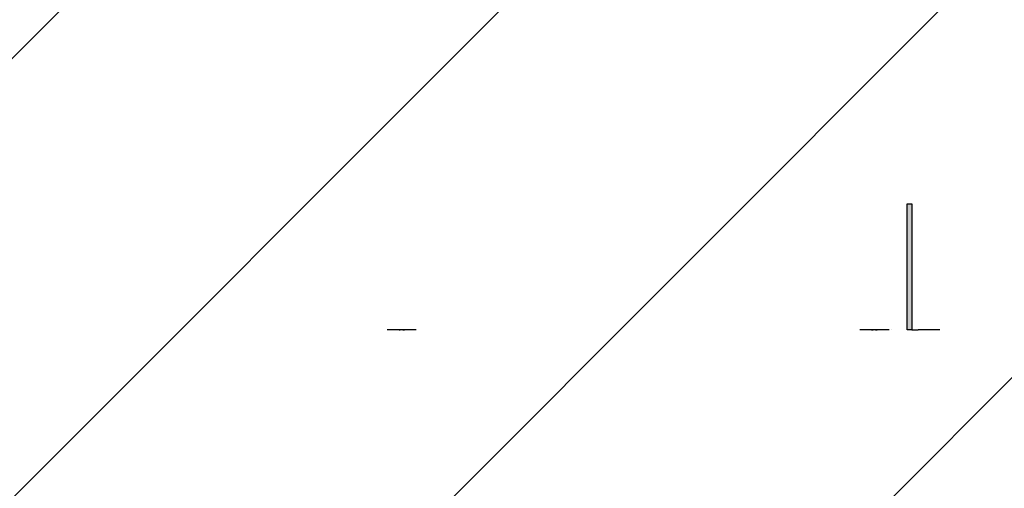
# Model space of a CAD drawing. Extents: x -459 to 541, y -543 to 550.
# Tile 147 of 256: x -216.86 to -210.53, y 213.07 to 216.09. Entities that reach past the tile are written whole.
import ezdxf

# ---------------------------------------------------------------- set-up
doc = ezdxf.new("R2010")
doc.units = 0
doc.layers.get('0').update_dxf_attribs({"lineweight": 35})
for name, color, linetype, lineweight, true_color in [('A_RFB+FFB-A07ALC2T1N', 7, 'Continuous', 35, 0xb2b200), ('DETAIL', 5, 'Continuous', 25, 0x0000ff), ('OUTLINE', 3, 'Continuous', 25, 0x00ff00), ('OUTLINE-Shading', 3, 'Continuous', 25, 0x00ff00)]:
    doc.layers.add(name, color=color, linetype=linetype, lineweight=lineweight, true_color=true_color)

# ---------------------------------------------------------------- blocks, each defined once
blk = doc.blocks.new('3D-Ansicht-A07ALAKP1N', base_point=(-236.337, 201.8313))
at = {"layer": 'OUTLINE-Shading', "color": 3, "true_color": 0x00ff00}
blk.add_solid([(-211.1221, 214.0926), (-211.1521, 214.0926), (-211.1221, 214.9033), (-211.1521, 214.9033)], dxfattribs=at)
blk = doc.blocks.new('Referenz-A07ALCC81N', base_point=(-236.337, 201.8313))
at = {"layer": 'A_RFB+FFB-A07ALC2T1N', "color": 0, "linetype": 'ByBlock', "lineweight": 18, "ltscale": 0.18}
for p, q in [((-230.9181, 201.8313), (-216.5966, 216.1528)), ((-228.0897, 201.8313), (-213.7682, 216.1528)), ((-225.2612, 201.8313), (-210.9397, 216.1528)), ((-222.4328, 201.8313), (-208.1113, 216.1528))]:
    blk.add_line(p, q, dxfattribs=at)
blk = doc.blocks.new('Spline-A07ALCRK1N', base_point=(-211.3518, 214.0926))
at = {"color": 0, "linetype": 'ByBlock', "lineweight": -2, "ltscale": 0.25}
for p, q in [((-211.3518, 214.0926), (-211.3514, 214.0926)), ((-211.3514, 214.0926), (-211.3509, 214.0926)), ((-211.3509, 214.0926), (-211.3504, 214.0926)), ((-211.3504, 214.0926), (-211.35, 214.0926)), ((-211.35, 214.0926), (-211.3495, 214.0926)), ((-211.3495, 214.0926), (-211.349, 214.0926))]:
    blk.add_line(p, q, dxfattribs=at)
blk = doc.blocks.new('Kreis-A07ALCRM1N', base_point=(-211.3707, 214.0926))
at = {"color": 0, "linetype": 'ByBlock', "lineweight": -2, "ltscale": 0.25}
blk.add_line((-211.3704, 214.0926), (-211.3707, 214.0926), dxfattribs=at)
blk = doc.blocks.new('Spline-A07ALCRO1N', base_point=(-211.3812, 214.0926))
at = {"color": 0, "linetype": 'ByBlock', "lineweight": -2, "ltscale": 0.25}
for p, q in [((-211.3812, 214.0926), (-211.3804, 214.0926)), ((-211.3804, 214.0926), (-211.3797, 214.0926)), ((-211.3797, 214.0926), (-211.3789, 214.0926)), ((-211.3789, 214.0926), (-211.3781, 214.0926)), ((-211.3781, 214.0926), (-211.3773, 214.0926)), ((-211.3773, 214.0926), (-211.3766, 214.0926)), ((-211.3766, 214.0926), (-211.3761, 214.0926)), ((-211.3761, 214.0926), (-211.3757, 214.0926)), ((-211.3757, 214.0926), (-211.3752, 214.0926)), ((-211.3752, 214.0926), (-211.3748, 214.0926)), ((-211.3748, 214.0926), (-211.3743, 214.0926)), ((-211.3743, 214.0926), (-211.3739, 214.0926))]:
    blk.add_line(p, q, dxfattribs=at)
blk = doc.blocks.new('Kreis-A07ALCRU1N', base_point=(-214.3706, 214.0926))
at = {"color": 0, "linetype": 'ByBlock', "lineweight": -2, "ltscale": 0.25}
blk.add_line((-214.3622, 214.0926), (-214.3706, 214.0926), dxfattribs=at)
blk = doc.blocks.new('Spline-A07ALCRW1N', base_point=(-214.3972, 214.0926))
at = {"color": 0, "linetype": 'ByBlock', "lineweight": -2, "ltscale": 0.25}
for p, q in [((-214.3972, 214.0926), (-214.3971, 214.0926)), ((-214.3971, 214.0926), (-214.3971, 214.0926)), ((-214.3971, 214.0926), (-214.397, 214.0926)), ((-214.397, 214.0926), (-214.397, 214.0926)), ((-214.397, 214.0926), (-214.3969, 214.0926)), ((-214.3969, 214.0926), (-214.3968, 214.0926)), ((-214.3968, 214.0926), (-214.3967, 214.0926)), ((-214.3967, 214.0926), (-214.3965, 214.0926)), ((-214.3965, 214.0926), (-214.3964, 214.0926)), ((-214.3964, 214.0926), (-214.3962, 214.0926)), ((-214.3962, 214.0926), (-214.396, 214.0926)), ((-214.396, 214.0926), (-214.3957, 214.0926))]:
    blk.add_line(p, q, dxfattribs=at)
blk = doc.blocks.new('Kreis-A07ALCRY1N', base_point=(-211.3452, 214.0926))
at = {"color": 0, "linetype": 'ByBlock', "lineweight": -2, "ltscale": 0.25}
blk.add_line((-211.3433, 214.0926), (-211.3451, 214.0926), dxfattribs=at)
blk = doc.blocks.new('Kreis-A07ALCS01N', base_point=(-211.3453, 214.0926))
at = {"color": 0, "linetype": 'ByBlock', "lineweight": -2, "ltscale": 0.25}
blk.add_line((-211.3377, 214.0926), (-211.3453, 214.0926), dxfattribs=at)
blk = doc.blocks.new('Spline-A07ALCS21N', base_point=(-214.4144, 214.0926))
at = {"color": 0, "linetype": 'ByBlock', "lineweight": -2, "ltscale": 0.25}
for p, q in [((-214.4142, 214.0926), (-214.4144, 214.0926)), ((-214.4141, 214.0926), (-214.4142, 214.0926)), ((-214.4139, 214.0926), (-214.4141, 214.0926)), ((-214.4138, 214.0926), (-214.4139, 214.0926)), ((-214.4136, 214.0926), (-214.4138, 214.0926)), ((-214.4135, 214.0926), (-214.4136, 214.0926)), ((-214.4134, 214.0926), (-214.4135, 214.0926)), ((-214.4133, 214.0926), (-214.4134, 214.0926)), ((-214.4134, 214.0926), (-214.4134, 214.0926)), ((-214.4132, 214.0926), (-214.4133, 214.0926)), ((-214.4133, 214.0926), (-214.4133, 214.0926)), ((-214.4132, 214.0926), (-214.4132, 214.0926))]:
    blk.add_line(p, q, dxfattribs=at)
blk = doc.blocks.new('Spline-A07ALCS61N', base_point=(-211.349, 214.0926))
at = {"color": 0, "linetype": 'ByBlock', "lineweight": -2, "ltscale": 0.25}
for p, q in [((-211.349, 214.0926), (-211.3484, 214.0926)), ((-211.3484, 214.0926), (-211.3478, 214.0926)), ((-211.3478, 214.0926), (-211.3472, 214.0926)), ((-211.3472, 214.0926), (-211.3466, 214.0926)), ((-211.3466, 214.0926), (-211.346, 214.0926)), ((-211.346, 214.0926), (-211.3453, 214.0926))]:
    blk.add_line(p, q, dxfattribs=at)
blk = doc.blocks.new('Kreis-A07ALCSA1N', base_point=(-214.3747, 214.0926))
at = {"color": 0, "linetype": 'ByBlock', "lineweight": -2, "ltscale": 0.25}
blk.add_line((-214.3726, 214.0926), (-214.3747, 214.0926), dxfattribs=at)
blk = doc.blocks.new('Kreis-A07ALCSC1N', base_point=(-211.3296, 214.0926))
at = {"color": 0, "linetype": 'ByBlock', "lineweight": -2, "ltscale": 0.25}
blk.add_line((-211.3276, 214.0926), (-211.3296, 214.0926), dxfattribs=at)
blk = doc.blocks.new('Kreis-A07ALCSG1N', base_point=(-211.3953, 214.0926))
at = {"color": 0, "linetype": 'ByBlock', "lineweight": -2, "ltscale": 0.25}
blk.add_line((-211.3912, 214.0926), (-211.3953, 214.0926), dxfattribs=at)
blk = doc.blocks.new('Spline-A07ALCSK1N', base_point=(-211.3562, 214.0926))
at = {"color": 0, "linetype": 'ByBlock', "lineweight": -2, "ltscale": 0.25}
for p, q in [((-211.3562, 214.0926), (-211.3561, 214.0926)), ((-211.3561, 214.0926), (-211.3561, 214.0926)), ((-211.3561, 214.0926), (-211.356, 214.0926)), ((-211.356, 214.0926), (-211.3559, 214.0926)), ((-211.3559, 214.0926), (-211.3559, 214.0926)), ((-211.3559, 214.0926), (-211.3558, 214.0926)), ((-211.3558, 214.0926), (-211.3557, 214.0926)), ((-211.3557, 214.0926), (-211.3555, 214.0926)), ((-211.3555, 214.0926), (-211.3554, 214.0926)), ((-211.3554, 214.0926), (-211.3552, 214.0926)), ((-211.3552, 214.0926), (-211.355, 214.0926)), ((-211.355, 214.0926), (-211.3547, 214.0926))]:
    blk.add_line(p, q, dxfattribs=at)
blk = doc.blocks.new('Kreis-A07ALCSO1N', base_point=(-214.3622, 214.0926))
at = {"color": 0, "linetype": 'ByBlock', "lineweight": -2, "ltscale": 0.25}
blk.add_line((-214.3112, 214.0926), (-214.3622, 214.0926), dxfattribs=at)
blk = doc.blocks.new('Kreis-A07ALCSQ1N', base_point=(-211.3316, 214.0926))
at = {"color": 0, "linetype": 'ByBlock', "lineweight": -2, "ltscale": 0.25}
blk.add_line((-211.3296, 214.0926), (-211.3316, 214.0926), dxfattribs=at)
blk = doc.blocks.new('Kreis-A07ALCSW1N', base_point=(-211.3523, 214.0926))
at = {"color": 0, "linetype": 'ByBlock', "lineweight": -2, "ltscale": 0.25}
blk.add_line((-211.3518, 214.0926), (-211.3523, 214.0926), dxfattribs=at)
blk = doc.blocks.new('Spline-A07ALCT41N', base_point=(-211.3734, 214.0926))
at = {"color": 0, "linetype": 'ByBlock', "lineweight": -2, "ltscale": 0.25}
for p, q in [((-211.3732, 214.0926), (-211.3734, 214.0926)), ((-211.373, 214.0926), (-211.3732, 214.0926)), ((-211.3729, 214.0926), (-211.373, 214.0926)), ((-211.3727, 214.0926), (-211.3729, 214.0926)), ((-211.3726, 214.0926), (-211.3727, 214.0926)), ((-211.3725, 214.0926), (-211.3726, 214.0926)), ((-211.3724, 214.0926), (-211.3725, 214.0926)), ((-211.3723, 214.0926), (-211.3724, 214.0926)), ((-211.3724, 214.0926), (-211.3724, 214.0926)), ((-211.3722, 214.0926), (-211.3723, 214.0926)), ((-211.3723, 214.0926), (-211.3723, 214.0926)), ((-211.3722, 214.0926), (-211.3722, 214.0926))]:
    blk.add_line(p, q, dxfattribs=at)
blk = doc.blocks.new('Kreis-A07ALCT61N', base_point=(-211.321, 214.0926))
at = {"color": 0, "linetype": 'ByBlock', "lineweight": -2, "ltscale": 0.25}
blk.add_line((-211.3192, 214.0926), (-211.321, 214.0926), dxfattribs=at)
blk = doc.blocks.new('Kreis-A07ALCT81N', base_point=(-211.3276, 214.0926))
at = {"color": 0, "linetype": 'ByBlock', "lineweight": -2, "ltscale": 0.25}
blk.add_line((-211.3234, 214.0926), (-211.3276, 214.0926), dxfattribs=at)
blk = doc.blocks.new('Spline-A07ALCTI1N', base_point=(-214.4222, 214.0926))
at = {"color": 0, "linetype": 'ByBlock', "lineweight": -2, "ltscale": 0.25}
for p, q in [((-214.4222, 214.0926), (-214.4214, 214.0926)), ((-214.4214, 214.0926), (-214.4207, 214.0926)), ((-214.4207, 214.0926), (-214.4199, 214.0926)), ((-214.4199, 214.0926), (-214.4191, 214.0926)), ((-214.4191, 214.0926), (-214.4184, 214.0926)), ((-214.4184, 214.0926), (-214.4176, 214.0926)), ((-214.4176, 214.0926), (-214.4171, 214.0926)), ((-214.4171, 214.0926), (-214.4167, 214.0926)), ((-214.4167, 214.0926), (-214.4162, 214.0926)), ((-214.4162, 214.0926), (-214.4158, 214.0926)), ((-214.4158, 214.0926), (-214.4154, 214.0926)), ((-214.4154, 214.0926), (-214.4149, 214.0926))]:
    blk.add_line(p, q, dxfattribs=at)
blk = doc.blocks.new('Kreis-A07ALCTM1N', base_point=(-214.4482, 214.0926))
at = {"color": 0, "linetype": 'ByBlock', "lineweight": -2, "ltscale": 0.25}
blk.add_line((-214.4443, 214.0926), (-214.4482, 214.0926), dxfattribs=at)
blk = doc.blocks.new('Kreis-A07ALCTQ1N', base_point=(-211.3317, 214.0926))
at = {"color": 0, "linetype": 'ByBlock', "lineweight": -2, "ltscale": 0.25}
blk.add_line((-211.3296, 214.0926), (-211.3317, 214.0926), dxfattribs=at)
blk = doc.blocks.new('Spline-A07ALCTW1N', base_point=(-214.4149, 214.0926))
at = {"color": 0, "linetype": 'ByBlock', "lineweight": -2, "ltscale": 0.25}
for p, q in [((-214.4149, 214.0926), (-214.4149, 214.0926)), ((-214.4149, 214.0926), (-214.4149, 214.0926)), ((-214.4149, 214.0926), (-214.4149, 214.0926)), ((-214.4149, 214.0926), (-214.4148, 214.0926)), ((-214.4148, 214.0926), (-214.4148, 214.0926)), ((-214.4148, 214.0926), (-214.4148, 214.0926)), ((-214.4148, 214.0926), (-214.4147, 214.0926)), ((-214.4147, 214.0926), (-214.4147, 214.0926)), ((-214.4147, 214.0926), (-214.4147, 214.0926)), ((-214.4147, 214.0926), (-214.4147, 214.0926)), ((-214.4147, 214.0926), (-214.4147, 214.0926)), ((-214.4147, 214.0926), (-214.4147, 214.0926))]:
    blk.add_line(p, q, dxfattribs=at)
blk = doc.blocks.new('Spline-A07ALCU21N', base_point=(-214.3928, 214.0926))
at = {"color": 0, "linetype": 'ByBlock', "lineweight": -2, "ltscale": 0.25}
for p, q in [((-214.3928, 214.0926), (-214.3924, 214.0926)), ((-214.3924, 214.0926), (-214.3919, 214.0926)), ((-214.3919, 214.0926), (-214.3914, 214.0926)), ((-214.3914, 214.0926), (-214.391, 214.0926)), ((-214.391, 214.0926), (-214.3905, 214.0926)), ((-214.3905, 214.0926), (-214.3901, 214.0926))]:
    blk.add_line(p, q, dxfattribs=at)
blk = doc.blocks.new('Kreis-A07ALCU41N', base_point=(-211.3377, 214.0926))
at = {"color": 0, "linetype": 'ByBlock', "lineweight": -2, "ltscale": 0.25}
blk.add_line((-211.336, 214.0926), (-211.3377, 214.0926), dxfattribs=at)
blk = doc.blocks.new('Kreis-A07ALCU61N', base_point=(-211.3212, 214.0926))
at = {"color": 0, "linetype": 'ByBlock', "lineweight": -2, "ltscale": 0.25}
blk.add_line((-211.2702, 214.0926), (-211.3212, 214.0926), dxfattribs=at)
blk = doc.blocks.new('Kreis-A07ALCU81N', base_point=(-214.4363, 214.0926))
at = {"color": 0, "linetype": 'ByBlock', "lineweight": -2, "ltscale": 0.25}
blk.add_line((-214.4322, 214.0926), (-214.4363, 214.0926), dxfattribs=at)
blk = doc.blocks.new('Kreis-A07ALCUA1N', base_point=(-211.3433, 214.0926))
at = {"color": 0, "linetype": 'ByBlock', "lineweight": -2, "ltscale": 0.25}
blk.add_line((-211.3357, 214.0926), (-211.3433, 214.0926), dxfattribs=at)
blk = doc.blocks.new('Kreis-A07ALCUE1N', base_point=(-214.3787, 214.0926))
at = {"color": 0, "linetype": 'ByBlock', "lineweight": -2, "ltscale": 0.25}
blk.add_line((-214.377, 214.0926), (-214.3787, 214.0926), dxfattribs=at)
blk = doc.blocks.new('Kreis-A07ALCUG1N', base_point=(-214.3726, 214.0926))
at = {"color": 0, "linetype": 'ByBlock', "lineweight": -2, "ltscale": 0.25}
blk.add_line((-214.3706, 214.0926), (-214.3726, 214.0926), dxfattribs=at)
blk = doc.blocks.new('Kreis-A07ALCUK1N', base_point=(-211.3704, 214.0926))
at = {"color": 0, "linetype": 'ByBlock', "lineweight": -2, "ltscale": 0.25}
blk.add_line((-211.3702, 214.0926), (-211.3704, 214.0926), dxfattribs=at)
blk = doc.blocks.new('Kreis-A07ALCUO1N', base_point=(-211.383, 214.0926))
at = {"color": 0, "linetype": 'ByBlock', "lineweight": -2, "ltscale": 0.25}
blk.add_line((-211.3812, 214.0926), (-211.383, 214.0926), dxfattribs=at)
blk = doc.blocks.new('Kreis-A07ALCUU1N', base_point=(-214.4132, 214.0926))
at = {"color": 0, "linetype": 'ByBlock', "lineweight": -2, "ltscale": 0.25}
blk.add_line((-214.3972, 214.0926), (-214.4132, 214.0926), dxfattribs=at)
blk = doc.blocks.new('Kreis-A07ALCV01N', base_point=(-211.3709, 214.0926))
at = {"color": 0, "linetype": 'ByBlock', "lineweight": -2, "ltscale": 0.25}
blk.add_line((-211.3707, 214.0926), (-211.3709, 214.0926), dxfattribs=at)
blk = doc.blocks.new('Kreis-A07ALCV21N', base_point=(-211.3296, 214.0926))
at = {"color": 0, "linetype": 'ByBlock', "lineweight": -2, "ltscale": 0.25}
blk.add_line((-211.3212, 214.0926), (-211.3296, 214.0926), dxfattribs=at)
blk = doc.blocks.new('Kreis-A07ALCV61N', base_point=(-210.9747, 214.0926))
at = {"color": 0, "linetype": 'ByBlock', "lineweight": -2, "ltscale": 0.25}
blk.add_line((-210.9427, 214.0926), (-210.9747, 214.0926), dxfattribs=at)
blk = doc.blocks.new('Kreis-A07ALCV81N', base_point=(-211.3337, 214.0926))
at = {"color": 0, "linetype": 'ByBlock', "lineweight": -2, "ltscale": 0.25}
blk.add_line((-211.3316, 214.0926), (-211.3337, 214.0926), dxfattribs=at)
blk = doc.blocks.new('Kreis-A07ALCVA1N', base_point=(-211.336, 214.0926))
at = {"color": 0, "linetype": 'ByBlock', "lineweight": -2, "ltscale": 0.25}
blk.add_line((-211.3337, 214.0926), (-211.336, 214.0926), dxfattribs=at)
blk = doc.blocks.new('Kreis-A07ALCVE1N', base_point=(-214.4403, 214.0926))
at = {"color": 0, "linetype": 'ByBlock', "lineweight": -2, "ltscale": 0.25}
blk.add_line((-214.4363, 214.0926), (-214.4403, 214.0926), dxfattribs=at)
blk = doc.blocks.new('Kreis-A07ALCVI1N', base_point=(-210.9747, 214.0926))
at = {"color": 0, "linetype": 'ByBlock', "lineweight": -2, "ltscale": 0.25}
blk.add_line((-210.9587, 214.0926), (-210.9747, 214.0926), dxfattribs=at)
blk = doc.blocks.new('Kreis-A07ALCVM1N', base_point=(-211.3871, 214.0926))
at = {"color": 0, "linetype": 'ByBlock', "lineweight": -2, "ltscale": 0.25}
blk.add_line((-211.383, 214.0926), (-211.3871, 214.0926), dxfattribs=at)
blk = doc.blocks.new('Spline-A07ALCVO1N', base_point=(-211.3547, 214.0926))
at = {"color": 0, "linetype": 'ByBlock', "lineweight": -2, "ltscale": 0.25}
for p, q in [((-211.3547, 214.0926), (-211.3547, 214.0926)), ((-211.3547, 214.0926), (-211.3547, 214.0926)), ((-211.3547, 214.0926), (-211.3547, 214.0926)), ((-211.3547, 214.0926), (-211.3547, 214.0926)), ((-211.3547, 214.0926), (-211.3546, 214.0926)), ((-211.3546, 214.0926), (-211.3546, 214.0926)), ((-211.3546, 214.0926), (-211.3546, 214.0926)), ((-211.3546, 214.0926), (-211.3546, 214.0926)), ((-211.3546, 214.0926), (-211.3545, 214.0926)), ((-211.3545, 214.0926), (-211.3545, 214.0926)), ((-211.3545, 214.0926), (-211.3545, 214.0926)), ((-211.3545, 214.0926), (-211.3544, 214.0926))]:
    blk.add_line(p, q, dxfattribs=at)
blk = doc.blocks.new('Kreis-A07ALCVQ1N', base_point=(-210.9747, 214.0926))
at = {"color": 0, "linetype": 'ByBlock', "lineweight": -2, "ltscale": 0.25}
blk.add_line((-210.9427, 214.0926), (-210.9747, 214.0926), dxfattribs=at)
blk = doc.blocks.new('Kreis-A07ALCVU1N', base_point=(-214.4992, 214.0926))
at = {"color": 0, "linetype": 'ByBlock', "lineweight": -2, "ltscale": 0.25}
blk.add_line((-214.4482, 214.0926), (-214.4992, 214.0926), dxfattribs=at)
blk = doc.blocks.new('Kreis-A07ALCVW1N', base_point=(-211.3534, 214.0926))
at = {"color": 0, "linetype": 'ByBlock', "lineweight": -2, "ltscale": 0.25}
blk.add_line((-211.353, 214.0926), (-211.3534, 214.0926), dxfattribs=at)
blk = doc.blocks.new('Spline-A07ALCW01N', base_point=(-214.3901, 214.0926))
at = {"color": 0, "linetype": 'ByBlock', "lineweight": -2, "ltscale": 0.25}
for p, q in [((-214.3901, 214.0926), (-214.3894, 214.0926)), ((-214.3894, 214.0926), (-214.3888, 214.0926)), ((-214.3888, 214.0926), (-214.3882, 214.0926)), ((-214.3882, 214.0926), (-214.3876, 214.0926)), ((-214.3876, 214.0926), (-214.387, 214.0926)), ((-214.387, 214.0926), (-214.3864, 214.0926))]:
    blk.add_line(p, q, dxfattribs=at)
blk = doc.blocks.new('Kreis-A07ALCW21N', base_point=(-214.4443, 214.0926))
at = {"color": 0, "linetype": 'ByBlock', "lineweight": -2, "ltscale": 0.25}
blk.add_line((-214.4403, 214.0926), (-214.4443, 214.0926), dxfattribs=at)
blk = doc.blocks.new('Kreis-A07ALCW41N', base_point=(-211.3192, 214.0926))
at = {"color": 0, "linetype": 'ByBlock', "lineweight": -2, "ltscale": 0.25}
blk.add_line((-211.2682, 214.0926), (-211.3192, 214.0926), dxfattribs=at)
blk = doc.blocks.new('Kreis-A07ALCWA1N', base_point=(-214.377, 214.0926))
at = {"color": 0, "linetype": 'ByBlock', "lineweight": -2, "ltscale": 0.25}
blk.add_line((-214.3747, 214.0926), (-214.377, 214.0926), dxfattribs=at)
blk = doc.blocks.new('Spline-A07ALCWE1N', base_point=(-214.3957, 214.0926))
at = {"color": 0, "linetype": 'ByBlock', "lineweight": -2, "ltscale": 0.25}
for p, q in [((-214.3957, 214.0926), (-214.3957, 214.0926)), ((-214.3957, 214.0926), (-214.3957, 214.0926)), ((-214.3957, 214.0926), (-214.3957, 214.0926)), ((-214.3957, 214.0926), (-214.3957, 214.0926)), ((-214.3957, 214.0926), (-214.3957, 214.0926)), ((-214.3957, 214.0926), (-214.3956, 214.0926)), ((-214.3956, 214.0926), (-214.3956, 214.0926)), ((-214.3956, 214.0926), (-214.3956, 214.0926)), ((-214.3956, 214.0926), (-214.3955, 214.0926)), ((-214.3955, 214.0926), (-214.3955, 214.0926)), ((-214.3955, 214.0926), (-214.3955, 214.0926)), ((-214.3955, 214.0926), (-214.3955, 214.0926))]:
    blk.add_line(p, q, dxfattribs=at)
blk = doc.blocks.new('Kreis-A07ALCWG1N', base_point=(-211.4582, 214.0926))
at = {"color": 0, "linetype": 'ByBlock', "lineweight": -2, "ltscale": 0.25}
blk.add_line((-211.4072, 214.0926), (-211.4582, 214.0926), dxfattribs=at)
blk = doc.blocks.new('Kreis-A07ALCWM1N', base_point=(-214.4322, 214.0926))
at = {"color": 0, "linetype": 'ByBlock', "lineweight": -2, "ltscale": 0.25}
blk.add_line((-214.4281, 214.0926), (-214.4322, 214.0926), dxfattribs=at)
blk = doc.blocks.new('Spline-A07ALCWQ1N', base_point=(-211.3714, 214.0926))
at = {"color": 0, "linetype": 'ByBlock', "lineweight": -2, "ltscale": 0.25}
for p, q in [((-211.3713, 214.0926), (-211.3714, 214.0926)), ((-211.3712, 214.0926), (-211.3713, 214.0926)), ((-211.3711, 214.0926), (-211.3712, 214.0926)), ((-211.371, 214.0926), (-211.3711, 214.0926)), ((-211.3711, 214.0926), (-211.3711, 214.0926)), ((-211.3709, 214.0926), (-211.371, 214.0926))]:
    blk.add_line(p, q, dxfattribs=at)
blk = doc.blocks.new('Kreis-A07ALCWW1N', base_point=(-214.424, 214.0926))
at = {"color": 0, "linetype": 'ByBlock', "lineweight": -2, "ltscale": 0.25}
blk.add_line((-214.4222, 214.0926), (-214.424, 214.0926), dxfattribs=at)
blk = doc.blocks.new('Kreis-A07ALCX21N', base_point=(-214.3933, 214.0926))
at = {"color": 0, "linetype": 'ByBlock', "lineweight": -2, "ltscale": 0.25}
blk.add_line((-214.3928, 214.0926), (-214.3933, 214.0926), dxfattribs=at)
blk = doc.blocks.new('Kreis-A07ALCX61N', base_point=(-211.3234, 214.0926))
at = {"color": 0, "linetype": 'ByBlock', "lineweight": -2, "ltscale": 0.25}
blk.add_line((-211.321, 214.0926), (-211.3234, 214.0926), dxfattribs=at)
blk = doc.blocks.new('Kreis-A07ALCX81N', base_point=(-211.4072, 214.0926))
at = {"color": 0, "linetype": 'ByBlock', "lineweight": -2, "ltscale": 0.25}
blk.add_line((-211.4033, 214.0926), (-211.4072, 214.0926), dxfattribs=at)
blk = doc.blocks.new('Kreis-A07ALCXK1N', base_point=(-211.4033, 214.0926))
at = {"color": 0, "linetype": 'ByBlock', "lineweight": -2, "ltscale": 0.25}
blk.add_line((-211.3993, 214.0926), (-211.4033, 214.0926), dxfattribs=at)
blk = doc.blocks.new('Spline-A07ALCXQ1N', base_point=(-211.3757, 214.0926))
at = {"color": 0, "linetype": 'ByBlock', "lineweight": -2, "ltscale": 0.25}
for p, q in [((-211.3757, 214.0926), (-211.3753, 214.0926)), ((-211.3753, 214.0926), (-211.3749, 214.0926)), ((-211.3749, 214.0926), (-211.3745, 214.0926)), ((-211.3745, 214.0926), (-211.3741, 214.0926)), ((-211.3741, 214.0926), (-211.3737, 214.0926)), ((-211.3737, 214.0926), (-211.3733, 214.0926)), ((-211.3733, 214.0926), (-211.3731, 214.0926)), ((-211.3731, 214.0926), (-211.3728, 214.0926)), ((-211.3728, 214.0926), (-211.3726, 214.0926)), ((-211.3726, 214.0926), (-211.3724, 214.0926)), ((-211.3724, 214.0926), (-211.3721, 214.0926)), ((-211.3721, 214.0926), (-211.3719, 214.0926))]:
    blk.add_line(p, q, dxfattribs=at)
blk = doc.blocks.new('Kreis-A07ALCXU1N', base_point=(-211.3912, 214.0926))
at = {"color": 0, "linetype": 'ByBlock', "lineweight": -2, "ltscale": 0.25}
blk.add_line((-211.3871, 214.0926), (-211.3912, 214.0926), dxfattribs=at)
blk = doc.blocks.new('Kreis-A07ALCXW1N', base_point=(-214.3944, 214.0926))
at = {"color": 0, "linetype": 'ByBlock', "lineweight": -2, "ltscale": 0.25}
blk.add_line((-214.394, 214.0926), (-214.3944, 214.0926), dxfattribs=at)
blk = doc.blocks.new('Kreis-A07ALCXY1N', base_point=(-214.4281, 214.0926))
at = {"color": 0, "linetype": 'ByBlock', "lineweight": -2, "ltscale": 0.25}
blk.add_line((-214.424, 214.0926), (-214.4281, 214.0926), dxfattribs=at)
blk = doc.blocks.new('Kreis-A07ALCY21N', base_point=(-211.3993, 214.0926))
at = {"color": 0, "linetype": 'ByBlock', "lineweight": -2, "ltscale": 0.25}
blk.add_line((-211.3953, 214.0926), (-211.3993, 214.0926), dxfattribs=at)
blk = doc.blocks.new('Kreis-A07ALCYG1N', base_point=(-211.3357, 214.0926))
at = {"color": 0, "linetype": 'ByBlock', "lineweight": -2, "ltscale": 0.25}
blk.add_line((-211.334, 214.0926), (-211.3357, 214.0926), dxfattribs=at)
blk = doc.blocks.new('Kreis-A07ALCYI1N', base_point=(-211.334, 214.0926))
at = {"color": 0, "linetype": 'ByBlock', "lineweight": -2, "ltscale": 0.25}
blk.add_line((-211.3317, 214.0926), (-211.334, 214.0926), dxfattribs=at)
blk = doc.blocks.new('Spline-A07ALCYK1N', base_point=(-211.3739, 214.0926))
at = {"color": 0, "linetype": 'ByBlock', "lineweight": -2, "ltscale": 0.25}
for p, q in [((-211.3739, 214.0926), (-211.3739, 214.0926)), ((-211.3739, 214.0926), (-211.3739, 214.0926)), ((-211.3739, 214.0926), (-211.3738, 214.0926)), ((-211.3738, 214.0926), (-211.3738, 214.0926)), ((-211.3738, 214.0926), (-211.3738, 214.0926)), ((-211.3738, 214.0926), (-211.3738, 214.0926)), ((-211.3738, 214.0926), (-211.3737, 214.0926)), ((-211.3737, 214.0926), (-211.3737, 214.0926)), ((-211.3737, 214.0926), (-211.3737, 214.0926)), ((-211.3737, 214.0926), (-211.3737, 214.0926)), ((-211.3737, 214.0926), (-211.3737, 214.0926)), ((-211.3737, 214.0926), (-211.3737, 214.0926))]:
    blk.add_line(p, q, dxfattribs=at)
blk = doc.blocks.new('Spline-A07ALCYO1N', base_point=(-211.3719, 214.0926))
at = {"color": 0, "linetype": 'ByBlock', "lineweight": -2, "ltscale": 0.25}
for p, q in [((-211.3719, 214.0926), (-211.3719, 214.0926)), ((-211.3719, 214.0926), (-211.3719, 214.0926)), ((-211.3719, 214.0926), (-211.3718, 214.0926)), ((-211.3718, 214.0926), (-211.3718, 214.0926)), ((-211.3718, 214.0926), (-211.3718, 214.0926)), ((-211.3718, 214.0926), (-211.3717, 214.0926)), ((-211.3717, 214.0926), (-211.3717, 214.0926)), ((-211.3717, 214.0926), (-211.3717, 214.0926)), ((-211.3717, 214.0926), (-211.3717, 214.0926)), ((-211.3717, 214.0926), (-211.3717, 214.0926)), ((-211.3717, 214.0926), (-211.3717, 214.0926)), ((-211.3717, 214.0926), (-211.3717, 214.0926))]:
    blk.add_line(p, q, dxfattribs=at)
blk = doc.blocks.new('Kreis-A07ALCYU1N', base_point=(-214.3864, 214.0926))
at = {"color": 0, "linetype": 'ByBlock', "lineweight": -2, "ltscale": 0.25}
blk.add_line((-214.3787, 214.0926), (-214.3864, 214.0926), dxfattribs=at)
blk = doc.blocks.new('Kreis-A07ALCYW1N', base_point=(-211.3722, 214.0926))
at = {"color": 0, "linetype": 'ByBlock', "lineweight": -2, "ltscale": 0.25}
blk.add_line((-211.3562, 214.0926), (-211.3722, 214.0926), dxfattribs=at)

msp = doc.modelspace()

# ---------------------------------------------------------------- linework, layer by layer
at = {"layer": 'DETAIL', "ltscale": 0.25}
for p, q in [((-214.4992, 214.0926), (-214.4992, 214.0926)), ((-214.3112, 214.0926), (-214.4992, 214.0926)), ((-214.4482, 214.0926), (-214.4482, 214.0926)), ((-214.4144, 214.0926), (-214.4147, 214.0926)), ((-214.3955, 214.0926), (-214.3953, 214.0926)), ((-214.3953, 214.0926), (-214.3949, 214.0926)), ((-214.3949, 214.0926), (-214.3944, 214.0926)), ((-214.394, 214.0926), (-214.3933, 214.0926)), ((-214.3622, 214.0926), (-214.3622, 214.0926)), ((-214.3112, 214.0926), (-214.3112, 214.0926)), ((-211.4582, 214.0926), (-211.4582, 214.0926)), ((-211.2682, 214.0926), (-211.4582, 214.0926)), ((-211.4072, 214.0926), (-211.4072, 214.0926)), ((-211.3734, 214.0926), (-211.3737, 214.0926)), ((-211.3714, 214.0926), (-211.3717, 214.0926)), ((-211.3544, 214.0926), (-211.3543, 214.0926)), ((-211.3543, 214.0926), (-211.3539, 214.0926)), ((-211.3539, 214.0926), (-211.3534, 214.0926)), ((-211.353, 214.0926), (-211.3523, 214.0926)), ((-211.3212, 214.0926), (-211.3212, 214.0926)), ((-211.3192, 214.0926), (-211.3192, 214.0926)), ((-211.2702, 214.0926), (-211.2702, 214.0926)), ((-211.2682, 214.0926), (-211.2682, 214.0926)), ((-211.2521, 214.0926), (-211.2521, 214.0926)), ((-211.1521, 214.0926), (-211.1521, 214.0926)), ((-211.1221, 214.0926), (-211.0821, 214.0926)), ((-210.9427, 214.0926), (-211.0821, 214.0926)), ((-210.9747, 214.0926), (-211.0821, 214.0926)), ((-210.9747, 214.0926), (-211.0821, 214.0926)), ((-211.0068, 214.0926), (-211.0068, 214.0926)), ((-210.9747, 214.0926), (-210.9747, 214.0926)), ((-210.9427, 214.0926), (-210.9587, 214.0926)), ((-210.9587, 214.0926), (-210.9587, 214.0926))]:
    msp.add_line(p, q, dxfattribs=at)
at = {"layer": 'OUTLINE', "ltscale": 0.25}
for p, q in [((-211.1521, 214.0926), (-211.1521, 214.9033)), ((-211.1521, 214.9033), (-211.1221, 214.9033)), ((-211.1221, 214.9033), (-211.1221, 214.0926)), ((-211.1221, 214.0926), (-211.1521, 214.0926)), ((-211.1521, 214.0926), (-211.1521, 214.0926)), ((-211.1221, 214.0926), (-211.1221, 214.0926)), ((-211.1221, 214.0926), (-211.0821, 214.0926)), ((-211.0821, 214.0926), (-211.0821, 214.0926)), ((-210.9747, 214.0926), (-211.0821, 214.0926))]:
    msp.add_line(p, q, dxfattribs=at)

# ---------------------------------------------------------------- block references
at = {"color": 251, "lineweight": 25, "ltscale": 0.25, "true_color": 0x585858}
msp.add_blockref('Referenz-A07ALCC81N', (-236.337, 201.8313), dxfattribs=at)
msp.add_blockref('3D-Ansicht-A07ALAKP1N', (-236.337, 201.8313))
at = {"layer": 'DETAIL', "ltscale": 0.25}
for name, p in [('Kreis-A07ALCVU1N', (-214.4992, 214.0926)), ('Kreis-A07ALCTM1N', (-214.4482, 214.0926)), ('Kreis-A07ALCW21N', (-214.4443, 214.0926)), ('Kreis-A07ALCVE1N', (-214.4403, 214.0926)), ('Kreis-A07ALCU81N', (-214.4363, 214.0926)), ('Kreis-A07ALCWM1N', (-214.4322, 214.0926)), ('Kreis-A07ALCXY1N', (-214.4281, 214.0926)), ('Kreis-A07ALCWW1N', (-214.424, 214.0926)), ('Spline-A07ALCTI1N', (-214.4222, 214.0926)), ('Spline-A07ALCTW1N', (-214.4149, 214.0926)), ('Spline-A07ALCS21N', (-214.4144, 214.0926)), ('Kreis-A07ALCUU1N', (-214.4132, 214.0926)), ('Spline-A07ALCRW1N', (-214.3972, 214.0926)), ('Spline-A07ALCWE1N', (-214.3957, 214.0926)), ('Kreis-A07ALCXW1N', (-214.3944, 214.0926)), ('Kreis-A07ALCX21N', (-214.3933, 214.0926)), ('Spline-A07ALCU21N', (-214.3928, 214.0926)), ('Spline-A07ALCW01N', (-214.3901, 214.0926)), ('Kreis-A07ALCYU1N', (-214.3864, 214.0926)), ('Kreis-A07ALCUE1N', (-214.3787, 214.0926)), ('Kreis-A07ALCWA1N', (-214.377, 214.0926)), ('Kreis-A07ALCSA1N', (-214.3747, 214.0926)), ('Kreis-A07ALCUG1N', (-214.3726, 214.0926)), ('Kreis-A07ALCRU1N', (-214.3706, 214.0926)), ('Kreis-A07ALCSO1N', (-214.3622, 214.0926)), ('Kreis-A07ALCWG1N', (-211.4582, 214.0926)), ('Kreis-A07ALCX81N', (-211.4072, 214.0926)), ('Kreis-A07ALCXK1N', (-211.4033, 214.0926)), ('Kreis-A07ALCY21N', (-211.3993, 214.0926)), ('Kreis-A07ALCSG1N', (-211.3953, 214.0926)), ('Kreis-A07ALCXU1N', (-211.3912, 214.0926)), ('Kreis-A07ALCVM1N', (-211.3871, 214.0926)), ('Kreis-A07ALCUO1N', (-211.383, 214.0926)), ('Spline-A07ALCRO1N', (-211.3812, 214.0926)), ('Spline-A07ALCXQ1N', (-211.3757, 214.0926)), ('Spline-A07ALCYK1N', (-211.3739, 214.0926)), ('Spline-A07ALCT41N', (-211.3734, 214.0926)), ('Kreis-A07ALCYW1N', (-211.3722, 214.0926)), ('Spline-A07ALCYO1N', (-211.3719, 214.0926)), ('Spline-A07ALCWQ1N', (-211.3714, 214.0926)), ('Kreis-A07ALCV01N', (-211.3709, 214.0926)), ('Kreis-A07ALCRM1N', (-211.3707, 214.0926)), ('Kreis-A07ALCUK1N', (-211.3704, 214.0926)), ('Spline-A07ALCSK1N', (-211.3562, 214.0926)), ('Spline-A07ALCVO1N', (-211.3547, 214.0926)), ('Kreis-A07ALCVW1N', (-211.3534, 214.0926)), ('Kreis-A07ALCSW1N', (-211.3523, 214.0926)), ('Spline-A07ALCRK1N', (-211.3518, 214.0926)), ('Spline-A07ALCS61N', (-211.349, 214.0926)), ('Kreis-A07ALCS01N', (-211.3453, 214.0926)), ('Kreis-A07ALCRY1N', (-211.3452, 214.0926)), ('Kreis-A07ALCUA1N', (-211.3433, 214.0926)), ('Kreis-A07ALCU41N', (-211.3377, 214.0926)), ('Kreis-A07ALCVA1N', (-211.336, 214.0926)), ('Kreis-A07ALCYG1N', (-211.3357, 214.0926)), ('Kreis-A07ALCYI1N', (-211.334, 214.0926)), ('Kreis-A07ALCV81N', (-211.3337, 214.0926)), ('Kreis-A07ALCTQ1N', (-211.3317, 214.0926)), ('Kreis-A07ALCSQ1N', (-211.3316, 214.0926)), ('Kreis-A07ALCSC1N', (-211.3296, 214.0926)), ('Kreis-A07ALCV21N', (-211.3296, 214.0926)), ('Kreis-A07ALCT81N', (-211.3276, 214.0926)), ('Kreis-A07ALCX61N', (-211.3234, 214.0926)), ('Kreis-A07ALCU61N', (-211.3212, 214.0926)), ('Kreis-A07ALCT61N', (-211.321, 214.0926)), ('Kreis-A07ALCW41N', (-211.3192, 214.0926)), ('Kreis-A07ALCVI1N', (-210.9747, 214.0926)), ('Kreis-A07ALCVQ1N', (-210.9747, 214.0926))]:
    msp.add_blockref(name, p, dxfattribs=at)
at = {"layer": 'OUTLINE', "ltscale": 0.25}
msp.add_blockref('Kreis-A07ALCV61N', (-210.9747, 214.0926), dxfattribs=at)

doc.saveas('drawing.dxf')
